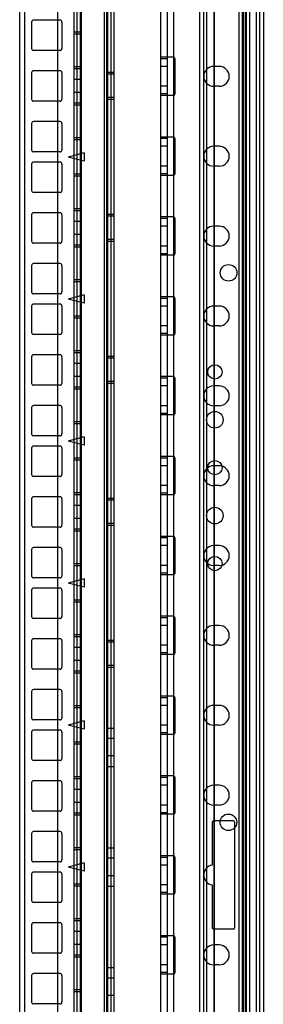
# Model space of a CAD drawing. Header units: millimetres. Extents: x 207 to 812, y 101 to 1295.
# Tile 20 of 55: x 733 to 810, y 666 to 974. Entities that reach past the tile are written whole.
import ezdxf

# ---------------------------------------------------------------- set-up
doc = ezdxf.new("R2010")
doc.units = ezdxf.units.MM
doc.header["$LTSCALE"] = 91.508876
doc.layers.get('0').update_dxf_attribs({"linetype": 'CONTINUOUS'})

msp = doc.modelspace()

# ---------------------------------------------------------------- linework, layer by layer
at = {"color": 7, "linetype": 'Continuous'}
for p, q in [((777.44, 1292.02), (777.44, 120.02)), ((779.44, 1292.02), (779.44, 120.02)), ((781.44, 1292.02), (781.44, 120.02)), ((801.99, 1293.52), (801.99, 151.52)), ((802.04, 150.02), (802.04, 1292.02)), ((802.99, 1293.52), (802.99, 151.52)), ((803.04, 1292.02), (803.04, 150.02)), ((803.44, 1293.52), (803.44, 118.52)), ((804.19, 151.52), (804.19, 1293.52)), ((804.24, 1292.02), (804.24, 150.02)), ((805.44, 277.02), (805.44, 1292.02)), ((807.44, 1292.02), (807.44, 120.02)), ((789.64, 1291.02), (789.64, 123.02)), ((790.84, 1291.02), (790.84, 123.02)), ((791.84, 1291.02), (791.84, 123.02)), ((808.44, 1289.82), (808.44, 123.02)), ((809.64, 1289.82), (809.64, 123.02)), ((745.24, 185.02), (745.24, 1257.02)), ((733.24, 1245.02), (733.24, 197.02)), ((750.24, 1243.88), (750.24, 173.18)), ((751.12, 1243.88), (751.12, 173.18)), ((752.24, 1243.88), (752.24, 173.18)), ((752.53, 1243.88), (752.53, 173.18)), ((759.74, 1243.88), (759.74, 173.18)), ((760.45, 1243.88), (760.45, 173.18)), ((760.74, 1243.88), (760.74, 173.18)), ((761.86, 1243.88), (761.86, 173.18)), ((762.74, 1243.88), (762.74, 173.18)), ((734.74, 1240.88), (734.74, 176.18)), ((794.19, 226.67), (794.19, 1016.02)), ((794.24, 1012.02), (794.24, 430.02)), ((736.99, 973.03), (736.99, 964.73)), ((745.89, 973.63), (737.59, 973.63)), ((746.49, 973.03), (746.49, 964.73)), ((752.24, 969.83), (750.24, 969.83)), ((752.24, 969.23), (750.24, 969.23)), ((745.89, 964.13), (737.59, 964.13)), ((781.44, 962.02), (777.44, 962.02)), ((752.24, 959.01), (750.24, 959.01)), ((779.44, 961.52), (777.44, 961.52)), ((779.44, 959.12), (777.44, 959.12)), ((781.94, 961.52), (781.94, 950.52)), ((795.84, 959.12), (794.04, 959.12)), ((736.99, 957.16), (736.99, 948.86)), ((745.89, 957.76), (737.59, 957.76)), ((746.49, 957.16), (746.49, 948.86)), ((752.24, 958.41), (750.24, 958.41)), ((762.74, 957.26), (760.74, 957.26)), ((762.74, 956.66), (760.74, 956.66)), ((752.24, 955.01), (750.24, 955.01)), ((779.44, 952.92), (777.44, 952.92)), ((795.84, 952.92), (794.04, 952.92)), ((752.24, 951.01), (750.24, 951.01)), ((762.74, 949.36), (760.74, 949.36)), ((779.44, 950.52), (777.44, 950.52)), ((781.44, 950.02), (777.44, 950.02)), ((745.89, 948.26), (737.59, 948.26)), ((752.24, 947.61), (750.24, 947.61)), ((752.24, 947.01), (750.24, 947.01)), ((762.74, 948.76), (760.74, 948.76)), ((736.99, 941.28), (736.99, 932.98)), ((745.89, 941.88), (737.59, 941.88)), ((746.49, 941.28), (746.49, 932.98)), ((781.44, 937.02), (777.44, 937.02)), ((752.24, 936.78), (750.24, 936.78)), ((752.24, 936.18), (750.24, 936.18)), ((779.44, 936.52), (777.44, 936.52)), ((779.44, 934.12), (777.44, 934.12)), ((781.94, 936.52), (781.94, 925.52)), ((795.84, 934.12), (794.04, 934.12)), ((745.89, 932.38), (737.59, 932.38)), ((753.49, 932.12), (748.49, 930.78)), ((753.49, 932.12), (753.49, 929.44)), ((736.99, 928.58), (736.99, 920.28)), ((745.89, 929.18), (737.59, 929.18)), ((746.49, 928.58), (746.49, 920.28)), ((753.49, 929.44), (748.49, 930.78)), ((779.44, 927.92), (777.44, 927.92)), ((795.84, 927.92), (794.04, 927.92)), ((752.24, 925.38), (750.24, 925.38)), ((752.24, 924.78), (750.24, 924.78)), ((779.44, 925.52), (777.44, 925.52)), ((781.44, 925.02), (777.44, 925.02)), ((745.89, 919.68), (737.59, 919.68)), ((736.99, 912.71), (736.99, 904.41)), ((745.89, 913.31), (737.59, 913.31)), ((746.49, 912.71), (746.49, 904.41)), ((752.24, 914.56), (750.24, 914.56)), ((752.24, 913.96), (750.24, 913.96)), ((762.74, 912.81), (760.74, 912.81)), ((752.24, 910.56), (750.24, 910.56)), ((762.74, 912.21), (760.74, 912.21)), ((781.44, 912.02), (777.44, 912.02)), ((779.44, 911.52), (777.44, 911.52)), ((781.94, 911.52), (781.94, 900.52)), ((752.24, 906.56), (750.24, 906.56)), ((779.44, 909.12), (777.44, 909.12)), ((795.84, 909.12), (794.04, 909.12)), ((745.89, 903.81), (737.59, 903.81)), ((752.24, 903.16), (750.24, 903.16)), ((762.74, 904.91), (760.74, 904.91)), ((762.74, 904.31), (760.74, 904.31)), ((752.24, 902.56), (750.24, 902.56)), ((779.44, 902.92), (777.44, 902.92)), ((779.44, 900.52), (777.44, 900.52)), ((781.44, 900.02), (777.44, 900.02)), ((795.84, 902.92), (794.04, 902.92)), ((745.89, 897.43), (737.59, 897.43)), ((736.99, 896.83), (736.99, 888.53)), ((746.49, 896.83), (746.49, 888.53)), ((752.24, 892.33), (750.24, 892.33)), ((752.24, 891.73), (750.24, 891.73)), ((745.89, 887.93), (737.59, 887.93)), ((753.49, 887.67), (748.49, 886.33)), ((753.49, 887.67), (753.49, 884.99)), ((745.89, 884.73), (737.59, 884.73)), ((753.49, 884.99), (748.49, 886.33)), ((781.44, 887.02), (777.44, 887.02)), ((779.44, 886.52), (777.44, 886.52)), ((781.94, 886.52), (781.94, 875.52)), ((736.99, 884.13), (736.99, 875.83)), ((746.49, 884.13), (746.49, 875.83)), ((779.44, 884.12), (777.44, 884.12)), ((795.84, 884.12), (794.04, 884.12)), ((752.24, 880.93), (750.24, 880.93)), ((752.24, 880.33), (750.24, 880.33)), ((779.44, 877.92), (777.44, 877.92)), ((779.44, 875.52), (777.44, 875.52)), ((795.84, 877.92), (794.04, 877.92)), ((745.89, 875.23), (737.59, 875.23)), ((781.44, 875.02), (777.44, 875.02)), ((752.24, 870.11), (750.24, 870.11)), ((752.24, 869.51), (750.24, 869.51)), ((736.99, 868.26), (736.99, 859.96)), ((745.89, 868.86), (737.59, 868.86)), ((746.49, 868.26), (746.49, 859.96)), ((752.24, 866.11), (750.24, 866.11)), ((762.74, 868.36), (760.74, 868.36)), ((762.74, 867.76), (760.74, 867.76)), ((752.24, 862.11), (750.24, 862.11)), ((762.74, 860.46), (760.74, 860.46)), ((781.44, 862.02), (777.44, 862.02)), ((779.44, 861.52), (777.44, 861.52)), ((781.94, 861.52), (781.94, 850.52)), ((745.89, 859.36), (737.59, 859.36)), ((752.24, 858.71), (750.24, 858.71)), ((752.24, 858.11), (750.24, 858.11)), ((762.74, 859.86), (760.74, 859.86)), ((779.44, 859.12), (777.44, 859.12)), ((795.84, 859.12), (794.04, 859.12)), ((736.99, 852.38), (736.99, 844.08)), ((745.89, 852.98), (737.59, 852.98)), ((746.49, 852.38), (746.49, 844.08)), ((779.44, 852.92), (777.44, 852.92)), ((795.84, 852.92), (794.04, 852.92)), ((752.24, 847.88), (750.24, 847.88)), ((779.44, 850.52), (777.44, 850.52)), ((781.44, 850.02), (777.44, 850.02)), ((752.24, 847.28), (750.24, 847.28)), ((745.89, 843.48), (737.59, 843.48)), ((753.49, 843.22), (748.49, 841.88)), ((753.49, 840.54), (748.49, 841.88)), ((753.49, 843.22), (753.49, 840.54)), ((736.99, 839.68), (736.99, 831.38)), ((745.89, 840.28), (737.59, 840.28)), ((746.49, 839.68), (746.49, 831.38)), ((752.24, 836.48), (750.24, 836.48)), ((752.24, 835.88), (750.24, 835.88)), ((781.44, 837.02), (777.44, 837.02)), ((779.44, 836.52), (777.44, 836.52)), ((781.94, 836.52), (781.94, 825.52)), ((779.44, 834.12), (777.44, 834.12)), ((795.84, 834.12), (794.04, 834.12)), ((745.89, 830.78), (737.59, 830.78)), ((779.44, 827.92), (777.44, 827.92)), ((795.84, 827.92), (794.04, 827.92)), ((736.99, 823.81), (736.99, 815.51)), ((745.89, 824.41), (737.59, 824.41)), ((746.49, 823.81), (746.49, 815.51)), ((752.24, 825.66), (750.24, 825.66)), ((752.24, 825.06), (750.24, 825.06)), ((762.74, 823.91), (760.74, 823.91)), ((762.74, 823.31), (760.74, 823.31)), ((779.44, 825.52), (777.44, 825.52)), ((781.44, 825.02), (777.44, 825.02)), ((752.24, 821.66), (750.24, 821.66)), ((752.24, 817.66), (750.24, 817.66)), ((745.89, 814.91), (737.59, 814.91)), ((752.24, 814.26), (750.24, 814.26)), ((762.74, 816.01), (760.74, 816.01)), ((762.74, 815.41), (760.74, 815.41)), ((752.24, 813.66), (750.24, 813.66)), ((781.44, 812.02), (777.44, 812.02)), ((779.44, 811.52), (777.44, 811.52)), ((781.94, 811.52), (781.94, 800.52)), ((736.99, 807.93), (736.99, 799.63)), ((745.89, 808.53), (737.59, 808.53)), ((746.49, 807.93), (746.49, 799.63)), ((779.44, 809.12), (777.44, 809.12)), ((795.84, 809.12), (794.04, 809.12)), ((752.24, 803.43), (750.24, 803.43)), ((752.24, 802.83), (750.24, 802.83)), ((779.44, 802.92), (777.44, 802.92)), ((795.84, 802.92), (794.04, 802.92)), ((745.89, 799.03), (737.59, 799.03)), ((753.49, 798.77), (748.49, 797.43)), ((753.49, 798.77), (753.49, 796.09)), ((779.44, 800.52), (777.44, 800.52)), ((781.44, 800.02), (777.44, 800.02)), ((736.99, 795.23), (736.99, 786.93)), ((745.89, 795.83), (737.59, 795.83)), ((746.49, 795.23), (746.49, 786.93)), ((753.49, 796.09), (748.49, 797.43)), ((752.24, 792.03), (750.24, 792.03)), ((752.24, 791.43), (750.24, 791.43)), ((745.89, 786.33), (737.59, 786.33)), ((781.44, 787.02), (777.44, 787.02)), ((779.44, 786.52), (777.44, 786.52)), ((781.94, 786.52), (781.94, 775.52)), ((779.44, 784.12), (777.44, 784.12)), ((795.84, 784.12), (794.04, 784.12)), ((745.89, 779.96), (737.59, 779.96)), ((752.24, 781.21), (750.24, 781.21)), ((752.24, 780.61), (750.24, 780.61)), ((736.99, 779.36), (736.99, 771.06)), ((746.49, 779.36), (746.49, 771.06)), ((752.24, 777.21), (750.24, 777.21)), ((762.74, 779.46), (760.74, 779.46)), ((762.74, 778.86), (760.74, 778.86)), ((779.44, 777.92), (777.44, 777.92)), ((795.84, 777.92), (794.04, 777.92)), ((779.44, 775.52), (777.44, 775.52)), ((781.44, 775.02), (777.44, 775.02)), ((752.24, 773.21), (750.24, 773.21)), ((762.74, 771.56), (760.74, 771.56)), ((762.74, 770.96), (760.74, 770.96)), ((745.89, 770.46), (737.59, 770.46)), ((752.24, 769.81), (750.24, 769.81)), ((752.24, 769.21), (750.24, 769.21)), ((736.99, 763.48), (736.99, 755.18)), ((745.89, 764.08), (737.59, 764.08)), ((746.49, 763.48), (746.49, 755.18)), ((781.44, 762.02), (777.44, 762.02)), ((779.44, 761.52), (777.44, 761.52)), ((781.94, 761.52), (781.94, 750.52)), ((752.24, 758.98), (750.24, 758.98)), ((752.24, 758.38), (750.24, 758.38)), ((779.44, 759.12), (777.44, 759.12)), ((795.84, 759.12), (794.04, 759.12)), ((745.89, 754.58), (737.59, 754.58)), ((753.49, 754.32), (748.49, 752.98)), ((753.49, 751.64), (748.49, 752.98)), ((753.49, 754.32), (753.49, 751.64)), ((779.44, 752.92), (777.44, 752.92)), ((795.84, 752.92), (794.04, 752.92)), ((736.99, 750.78), (736.99, 742.48)), ((745.89, 751.38), (737.59, 751.38)), ((746.49, 750.78), (746.49, 742.48)), ((760.74, 752.03), (762.74, 752.03)), ((779.44, 750.52), (777.44, 750.52)), ((781.44, 750.02), (777.44, 750.02)), ((752.24, 747.58), (750.24, 747.58)), ((752.24, 746.98), (750.24, 746.98)), ((762.74, 748.78), (760.74, 748.78)), ((762.74, 743.28), (760.74, 743.28)), ((745.89, 741.88), (737.59, 741.88)), ((760.74, 740.03), (762.74, 740.03)), ((752.24, 736.76), (750.24, 736.76)), ((781.44, 737.02), (777.44, 737.02)), ((736.99, 734.91), (736.99, 726.61)), ((745.89, 735.51), (737.59, 735.51)), ((746.49, 734.91), (746.49, 726.61)), ((752.24, 736.16), (750.24, 736.16)), ((779.44, 736.52), (777.44, 736.52)), ((779.44, 734.12), (777.44, 734.12)), ((781.94, 736.52), (781.94, 725.52)), ((795.84, 734.12), (794.04, 734.12)), ((752.24, 732.76), (750.24, 732.76)), ((752.24, 728.76), (750.24, 728.76)), ((779.44, 727.92), (777.44, 727.92)), ((795.84, 727.92), (794.04, 727.92)), ((745.89, 726.01), (737.59, 726.01)), ((752.24, 725.36), (750.24, 725.36)), ((752.24, 724.76), (750.24, 724.76)), ((779.44, 725.52), (777.44, 725.52)), ((781.44, 725.02), (777.44, 725.02)), ((793.64, 722.52), (793.64, 709.09)), ((800.14, 723.02), (794.14, 723.02)), ((800.64, 722.52), (800.64, 689.52)), ((736.99, 719.03), (736.99, 710.73)), ((745.89, 719.63), (737.59, 719.63)), ((746.49, 719.03), (746.49, 710.73)), ((752.24, 714.53), (750.24, 714.53)), ((752.24, 713.93), (750.24, 713.93)), ((760.74, 714.53), (762.74, 714.53)), ((781.44, 712.02), (777.44, 712.02)), ((745.89, 710.13), (737.59, 710.13)), ((753.49, 709.87), (748.49, 708.53)), ((753.49, 709.87), (753.49, 707.19)), ((762.74, 711.28), (760.74, 711.28)), ((779.44, 711.52), (777.44, 711.52)), ((779.44, 709.12), (777.44, 709.12)), ((781.94, 711.52), (781.94, 700.52)), ((736.99, 706.33), (736.99, 698.03)), ((745.89, 706.93), (737.59, 706.93)), ((746.49, 706.33), (746.49, 698.03)), ((753.49, 707.19), (748.49, 708.53)), ((752.24, 703.13), (750.24, 703.13)), ((762.74, 705.78), (760.74, 705.78)), ((779.44, 702.92), (777.44, 702.92)), ((793.64, 702.94), (793.64, 689.52)), ((752.24, 702.53), (750.24, 702.53)), ((760.74, 702.53), (762.74, 702.53)), ((779.44, 700.52), (777.44, 700.52)), ((781.44, 700.02), (777.44, 700.02)), ((745.89, 697.43), (737.59, 697.43)), ((736.99, 690.46), (736.99, 682.16)), ((745.89, 691.06), (737.59, 691.06)), ((746.49, 690.46), (746.49, 682.16)), ((752.24, 692.31), (750.24, 692.31)), ((752.24, 691.71), (750.24, 691.71)), ((752.24, 688.31), (750.24, 688.31)), ((800.14, 689.02), (794.14, 689.02)), ((752.24, 684.31), (750.24, 684.31)), ((781.44, 687.02), (777.44, 687.02)), ((779.44, 686.52), (777.44, 686.52)), ((781.94, 686.52), (781.94, 675.52)), ((745.89, 681.56), (737.59, 681.56)), ((779.44, 684.12), (777.44, 684.12)), ((795.84, 684.12), (794.04, 684.12)), ((752.24, 680.91), (750.24, 680.91)), ((752.24, 680.31), (750.24, 680.31)), ((745.89, 675.18), (737.59, 675.18)), ((760.74, 677.03), (762.74, 677.03)), ((779.44, 677.92), (777.44, 677.92)), ((779.44, 675.52), (777.44, 675.52)), ((781.44, 675.02), (777.44, 675.02)), ((795.84, 677.92), (794.04, 677.92)), ((736.99, 674.58), (736.99, 666.28)), ((746.49, 674.58), (746.49, 666.28)), ((762.74, 673.78), (760.74, 673.78)), ((752.24, 670.08), (750.24, 670.08)), ((752.24, 669.48), (750.24, 669.48)), ((762.74, 668.28), (760.74, 668.28)), ((745.89, 665.68), (737.59, 665.68))]:
    msp.add_line(p, q, dxfattribs=at)
for centre, radius in [((798.74, 894.52), 2.6), ((794.44, 863.52), 2.25), ((794.44, 848.52), 2.6), ((794.44, 833.52), 2.25), ((794.44, 818.52), 2.6), ((794.44, 803.52), 2.25), ((798.69, 722.52), 2.6)]:
    msp.add_circle(centre, radius, dxfattribs=at)
for centre, radius, start, end in [((737.59, 973.03), 0.6, 90, 180), ((745.89, 973.03), 0.6, 0, 90), ((737.59, 964.73), 0.6, 180, 270), ((745.89, 964.73), 0.6, 270, 360), ((781.44, 961.52), 0.5, 0, 90.0004), ((794.04, 956.02), 3.1, 90, 270), ((795.84, 956.02), 3.1, 270, 90), ((737.59, 957.16), 0.6, 90, 180), ((745.89, 957.16), 0.6, 0, 90), ((781.44, 950.52), 0.5, 269.9996, 360), ((737.59, 948.86), 0.6, 180, 270), ((745.89, 948.86), 0.6, 270, 360), ((737.59, 941.28), 0.6, 90, 180), ((745.89, 941.28), 0.6, 0, 90), ((781.44, 936.52), 0.5, 0, 90.0004), ((794.04, 931.02), 3.1, 90, 270), ((795.84, 931.02), 3.1, 270, 90), ((737.59, 932.98), 0.6, 180, 270), ((745.89, 932.98), 0.6, 270, 360), ((737.59, 928.58), 0.6, 90, 180), ((745.89, 928.58), 0.6, 0, 90), ((781.44, 925.52), 0.5, 269.9996, 360), ((737.59, 920.28), 0.6, 180, 270), ((745.89, 920.28), 0.6, 270, 360), ((737.59, 912.71), 0.6, 90, 180), ((745.89, 912.71), 0.6, 0, 90), ((781.44, 911.52), 0.5, 0, 90.0004), ((794.04, 906.02), 3.1, 90, 270), ((795.84, 906.02), 3.1, 270, 90), ((737.59, 904.41), 0.6, 180, 270), ((745.89, 904.41), 0.6, 270, 360), ((781.44, 900.52), 0.5, 269.9996, 360), ((737.59, 896.83), 0.6, 90, 180), ((745.89, 896.83), 0.6, 0, 90), ((737.59, 888.53), 0.6, 180, 270), ((745.89, 888.53), 0.6, 270, 360), ((737.59, 884.13), 0.6, 90, 180), ((745.89, 884.13), 0.6, 0, 90), ((781.44, 886.52), 0.5, 0, 90.0004), ((794.04, 881.02), 3.1, 90, 270), ((795.84, 881.02), 3.1, 270, 90), ((737.59, 875.83), 0.6, 180, 270), ((745.89, 875.83), 0.6, 270, 360), ((781.44, 875.52), 0.5, 269.9996, 360), ((737.59, 868.26), 0.6, 90, 180), ((745.89, 868.26), 0.6, 0, 90), ((737.59, 859.96), 0.6, 180, 270), ((745.89, 859.96), 0.6, 270, 360), ((781.44, 861.52), 0.5, 0, 90.0004), ((794.04, 856.02), 3.1, 90, 270), ((795.84, 856.02), 3.1, 270, 90), ((737.59, 852.38), 0.6, 90, 180), ((745.89, 852.38), 0.6, 0, 90), ((781.44, 850.52), 0.5, 269.9996, 360), ((737.59, 844.08), 0.6, 180, 270), ((745.89, 844.08), 0.6, 270, 360), ((737.59, 839.68), 0.6, 90, 180), ((745.89, 839.68), 0.6, 0, 90), ((781.44, 836.52), 0.5, 0, 90.0004), ((794.04, 831.02), 3.1, 90, 270), ((795.84, 831.02), 3.1, 270, 90), ((737.59, 831.38), 0.6, 180, 270), ((745.89, 831.38), 0.6, 270, 360), ((737.59, 823.81), 0.6, 90, 180), ((745.89, 823.81), 0.6, 0, 90), ((781.44, 825.52), 0.5, 269.9996, 360), ((737.59, 815.51), 0.6, 180, 270), ((745.89, 815.51), 0.6, 270, 360), ((781.44, 811.52), 0.5, 0, 90.0004), ((737.59, 807.93), 0.6, 90, 180), ((745.89, 807.93), 0.6, 0, 90), ((794.04, 806.02), 3.1, 90, 270), ((795.84, 806.02), 3.1, 270, 90), ((737.59, 799.63), 0.6, 180, 270), ((745.89, 799.63), 0.6, 270, 360), ((781.44, 800.52), 0.5, 269.9996, 360), ((737.59, 795.23), 0.6, 90, 180), ((745.89, 795.23), 0.6, 0, 90), ((737.59, 786.93), 0.6, 180, 270), ((745.89, 786.93), 0.6, 270, 360), ((781.44, 786.52), 0.5, 0, 90.0004), ((794.04, 781.02), 3.1, 90, 270), ((795.84, 781.02), 3.1, 270, 90), ((737.59, 779.36), 0.6, 90, 180), ((745.89, 779.36), 0.6, 0, 90), ((781.44, 775.52), 0.5, 269.9996, 360), ((737.59, 771.06), 0.6, 180, 270), ((745.89, 771.06), 0.6, 270, 360), ((737.59, 763.48), 0.6, 90, 180), ((745.89, 763.48), 0.6, 0, 90), ((781.44, 761.52), 0.5, 0, 90.0004), ((794.04, 756.02), 3.1, 90, 270), ((795.84, 756.02), 3.1, 270, 90), ((737.59, 755.18), 0.6, 180, 270), ((745.89, 755.18), 0.6, 270, 360), ((737.59, 750.78), 0.6, 90, 180), ((745.89, 750.78), 0.6, 0, 90), ((781.44, 750.52), 0.5, 269.9996, 360), ((737.59, 742.48), 0.6, 180, 270), ((745.89, 742.48), 0.6, 270, 360), ((781.44, 736.52), 0.5, 0, 90.0004), ((737.59, 734.91), 0.6, 90, 180), ((745.89, 734.91), 0.6, 0, 90), ((794.04, 731.02), 3.1, 90, 270), ((795.84, 731.02), 3.1, 270, 90), ((737.59, 726.61), 0.6, 180, 270), ((745.89, 726.61), 0.6, 270, 360), ((781.44, 725.52), 0.5, 269.9996, 360), ((794.14, 722.52), 0.5, 90, 180), ((800.14, 722.52), 0.5, 0, 90), ((737.59, 719.03), 0.6, 90, 180), ((745.89, 719.03), 0.6, 0, 90), ((781.44, 711.52), 0.5, 0, 90.0004), ((737.59, 710.73), 0.6, 180, 270), ((745.89, 710.73), 0.6, 270, 360), ((794.04, 706.02), 3.1, 97.4137, 262.5863), ((737.59, 706.33), 0.6, 90, 180), ((745.89, 706.33), 0.6, 0, 90), ((781.44, 700.52), 0.5, 269.9996, 360), ((737.59, 698.03), 0.6, 180, 270), ((745.89, 698.03), 0.6, 270, 360), ((737.59, 690.46), 0.6, 90, 180), ((745.89, 690.46), 0.6, 0, 90), ((794.14, 689.52), 0.5, 180, 270), ((800.14, 689.52), 0.5, 270, 360), ((781.44, 686.52), 0.5, 0, 90.0004), ((737.59, 682.16), 0.6, 180, 270), ((745.89, 682.16), 0.6, 270, 360), ((794.04, 681.02), 3.1, 90, 270), ((795.84, 681.02), 3.1, 270, 90), ((737.59, 674.58), 0.6, 90, 180), ((745.89, 674.58), 0.6, 0, 90), ((781.44, 675.52), 0.5, 269.9996, 360), ((737.59, 666.28), 0.6, 180, 270), ((745.89, 666.28), 0.6, 270, 360)]:
    msp.add_arc(centre, radius, start, end, dxfattribs=at)

doc.saveas('drawing.dxf')
